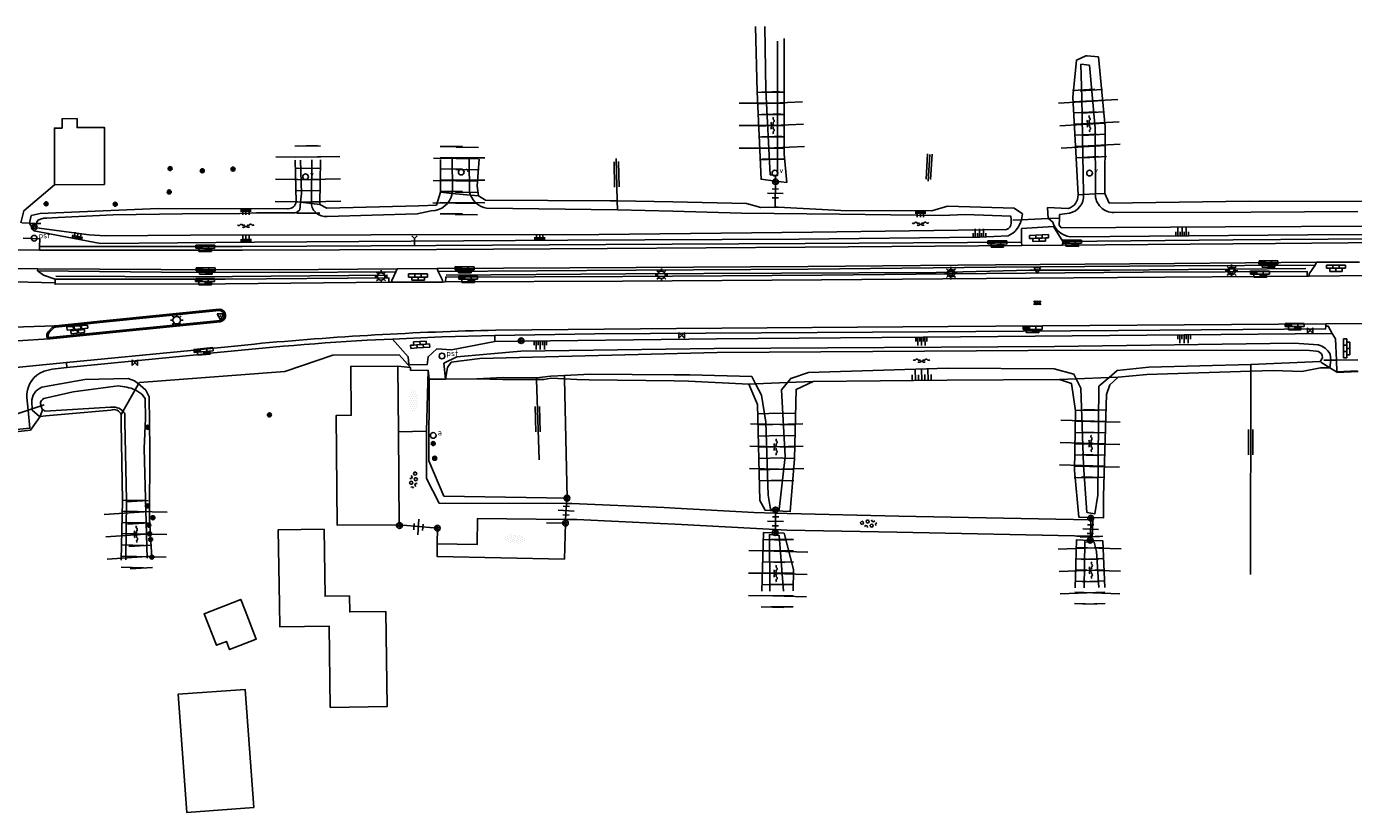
# Model space of a CAD drawing. Extents: x 121149 to 123702, y 457169 to 470031.
# Tile 82 of 87: x 122196 to 122406, y 469804 to 469929. Entities that reach past the tile are written whole.
import ezdxf

# ---------------------------------------------------------------- set-up
doc = ezdxf.new("R2010")
doc.units = 0
doc.header["$LTSCALE"] = 4
doc.layers.get('0').update_dxf_attribs({"color": 8, "linetype": 'CONTINUOUS'})
doc.layers.add('REFERENTIE', color=8, linetype='CONTINUOUS')
doc.styles.add('ISO', font='ISO')

# ---------------------------------------------------------------- blocks, each defined once
blk = doc.blocks.new('klinkers4')
at = {"color": 0, "linetype": 'ByBlock', "lineweight": -2}
for p, q in [((0, 1.5), (-0.5, 1.5)), ((-0.5, 1.5), (-0.5, 0.5)), ((-0.5, 0.5), (-0.5, -0.5)), ((0, 0.5), (-0.5, 0.5)), ((0, 1.5), (0, 1)), ((0.5, 1), (0, 1)), ((0, 1), (0, 0.5)), ((0, 0.5), (0, 0)), ((0.5, 0), (0, 0)), ((0, 0), (0, -0.5)), ((0.5, 0), (0.5, 1)), ((0.5, -1), (0.5, 0)), ((-0.5, -0.5), (-0.5, -1.5)), ((0, -0.5), (-0.5, -0.5)), ((-0.5, -1.5), (0, -1.5)), ((0, -0.5), (0, -1)), ((0, -1), (0.5, -1)), ((0, -1), (0, -1.5))]:
    blk.add_line(p, q, dxfattribs=at)
blk = doc.blocks.new('kilometerpaal')
at = {"color": 0}
for p, q in [((-0.44, 0.44), (0.44, -0.44)), ((-0.44, -0.44), (-0.44, 0.44)), ((0.44, 0.44), (-0.44, -0.44)), ((0.44, -0.44), (0.44, 0.44))]:
    blk.add_line(p, q, dxfattribs=at)
at = {"color": 0, "style": 'ISO'}
blk.add_attdef('KILOMETERPAAL', (0.59, 0.87), '', height=2.5, dxfattribs=at)
blk = doc.blocks.new('bermverhardingblok')
at = {"color": 0, "linetype": 'ByBlock', "lineweight": -2}
for p, q in [((-0.5, 1.5), (-0.5, -1.5)), ((-0.5, 1.5), (0, 1.5)), ((-0.5, 0.5), (0, 0.5)), ((0, 1.5), (0, -1.5)), ((0.5, 1), (0, 1)), ((0, 1), (0.5, 1)), ((0.5, 0), (0, 0)), ((0.4, 0.9), (0.1, 0.9)), ((0.1, 0.9), (0.1, 0.1)), ((0.4, 0.1), (0.1, 0.1)), ((0.3, 0.8), (0.2, 0.8)), ((0.2, 0.8), (0.2, 0.2)), ((0.3, 0.2), (0.2, 0.2)), ((0.3, 0.8), (0.3, 0.2)), ((0.4, 0.9), (0.4, 0.1)), ((0.5, -1), (0.5, 1)), ((-0.5, -0.5), (0, -0.5)), ((-0.5, -1.5), (0, -1.5)), ((-0.4, -1.4), (-0.4, -0.6)), ((-0.4, -0.6), (-0.1, -0.6)), ((-0.4, -1.4), (-0.1, -1.4)), ((-0.3, -1.3), (-0.3, -0.7)), ((-0.3, -0.7), (-0.2, -0.7)), ((-0.3, -1.3), (-0.2, -1.3)), ((-0.2, -1.3), (-0.2, -0.7)), ((-0.1, -1.4), (-0.1, -0.6)), ((0, -1), (0.5, -1))]:
    blk.add_line(p, q, dxfattribs=at)
blk = doc.blocks.new('talud')
at = {"color": 0}
for p, q in [((0, 0.75), (0.5, 0.75)), ((0, 0.5), (1, 0.5)), ((0, 0.25), (0.5, 0.25)), ((0, 0), (1, 0)), ((0, -0.25), (0.5, -0.25)), ((0, -0.5), (1, -0.5)), ((0, -0.75), (0.5, -0.75))]:
    blk.add_line(p, q, dxfattribs=at)
blk = doc.blocks.new('lichtmast')
at = {"color": 0}
for p, q in [((-0.6, 0), (-1, 0)), ((-0.71, 0.71), (-0.42, 0.42)), ((0, 0.6), (0, 1)), ((0.42, 0.42), (0.71, 0.71)), ((0.6, 0), (1, 0)), ((-0.42, -0.42), (-0.71, -0.71)), ((0, -0.6), (0, -1)), ((0.42, -0.42), (0.71, -0.71))]:
    blk.add_line(p, q, dxfattribs=at)
blk.add_circle((0, 0), 0.6, dxfattribs=at)
blk = doc.blocks.new('verkeersbord')
at = {"color": 0}
for p, q in [((0.5, 0.32), (-0.5, 0.32)), ((-0.5, 0.32), (0, -0.6)), ((0, -0.6), (0.5, 0.32))]:
    blk.add_line(p, q, dxfattribs=at)
blk = doc.blocks.new('GREP')
at = {"color": 0, "linetype": 'Continuous'}
for p, q in [((-0.35, 2), (-0.35, -2)), ((0.35, 2), (0.35, -2))]:
    blk.add_line(p, q, dxfattribs=at)
blk = doc.blocks.new('water')
at = {"color": 0, "linetype": 'ByBlock', "lineweight": -2}
for centre, start, end in [((-0.01, 0.75), 129.7446, 230.2554), ((-0.32, 1.12), 309.7446, 50.2554), ((-0.32, 0.37), 309.7446, 50.2554), ((0.32, 0.01), 129.7446, 230.2554), ((0, 0.38), 309.7446, 50.2554), ((-0.01, -0.74), 129.7446, 230.2554), ((-0.32, -0.37), 309.7446, 50.2554), ((-0.32, -1.12), 309.7446, 50.2554), ((0, -0.37), 309.7446, 50.2554)]:
    blk.add_arc(centre, 0.244, start, end, dxfattribs=at)
blk = doc.blocks.new('verklikker')
at = {"color": 0}
blk.add_circle((0, 0), 0.45, dxfattribs=at)
at = {"color": 0, "style": 'ISO'}
blk.add_attdef('VERKLIKKER', (0.7, 0), '', height=0.9, dxfattribs=at)
blk = doc.blocks.new('verkeersbord-pl')
at = {"linetype": 'Continuous'}
blk.add_circle((0, 0), 0.03, dxfattribs=at)
blk = doc.blocks.new('asfalt')
at = {"color": 0, "linetype": 'ByBlock', "lineweight": -2}
for p, q in [((-0.31, 0.18), (0.31, 0.54)), ((-0.31, 0.54), (0.31, 0.18)), ((-0.31, 0.18), (0.31, -0.18)), ((-0.31, -0.18), (0.31, 0.18)), ((-0.31, -0.54), (0.31, -0.18)), ((-0.31, -0.18), (0.31, -0.54))]:
    blk.add_line(p, q, dxfattribs=at)
blk = doc.blocks.new('beton4')
at = {"color": 0, "linetype": 'ByBlock', "lineweight": -2}
for p, q in [((-0.68, 0.66), (-0.45, 0.52)), ((-0.45, 0.26), (-0.68, 0.13)), ((-0.23, 1.44), (-0.45, 1.31)), ((-0.45, 1.31), (-0.45, 1.05)), ((-0.45, 1.05), (-0.23, 0.92)), ((-0.45, 0.52), (-0.45, 0.26)), ((0, 1.31), (-0.23, 1.44)), ((-0.23, 0.92), (0, 1.05)), ((0, 1.05), (0, 1.31)), ((0, 0.52), (0.23, 0.66)), ((0, 0.26), (0, 0.52)), ((0.23, 0.13), (0, 0.26)), ((0.23, 0.66), (0.45, 0.52)), ((0.45, 0.26), (0.23, 0.13)), ((0.45, 0.52), (0.45, 0.26)), ((-0.45, -0.26), (-0.23, -0.13)), ((-0.45, -0.52), (-0.45, -0.26)), ((-0.23, -0.66), (-0.45, -0.52)), ((-0.23, -0.13), (0, -0.26)), ((0, -0.52), (-0.23, -0.66)), ((0, -0.26), (0, -0.52)), ((0, -1.05), (0.23, -0.92)), ((0.23, -0.92), (0.45, -1.05)), ((0.45, -0.26), (0.68, -0.13)), ((0.45, -0.52), (0.45, -0.26)), ((0.68, -0.66), (0.45, -0.52))]:
    blk.add_line(p, q, dxfattribs=at)
blk = doc.blocks.new('paal')
at = {"color": 0}
for radius in [0.45, 0.2]:
    blk.add_circle((0, 0), radius, dxfattribs=at)
blk = doc.blocks.new('DRHEK')
at = {"color": 0, "linetype": 'Continuous'}
for p, q in [((1.25, 0), (-1.25, 0)), ((-0.5, 0.7), (0.5, 0.7)), ((-0.5, -0.7), (0.5, -0.7))]:
    blk.add_line(p, q, dxfattribs=at)
blk = doc.blocks.new('halfverhard4')
at = {"color": 0, "linetype": 'ByBlock', "lineweight": -2}
for p, q in [((-0.625, 0.625), (-0.625, 0.625)), ((-0.625, 0), (-0.625, 0)), ((-0.46875, 0.9375), (-0.46875, 0.9375)), ((-0.46875, 0.3125), (-0.46875, 0.3125)), ((-0.3125, 1.25), (-0.3125, 1.25)), ((-0.3125, 0.625), (-0.3125, 0.625)), ((-0.3125, 0), (-0.3125, 0)), ((-0.15625, 1.5625), (-0.15625, 1.5625)), ((-0.15625, 0.9375), (-0.15625, 0.9375)), ((-0.15625, 0.3125), (-0.15625, 0.3125)), ((0, 1.25), (0, 1.25)), ((0, 0.625), (0, 0.625)), ((0, 0), (0, 0)), ((0.15625, 1.5625), (0.15625, 1.5625)), ((0.15625, 0.9375), (0.15625, 0.9375)), ((0.15625, 0.3125), (0.15625, 0.3125)), ((0.3125, 1.25), (0.3125, 1.25)), ((0.3125, 0.625), (0.3125, 0.625)), ((0.3125, 0), (0.3125, 0)), ((0.46875, 0.9375), (0.46875, 0.9375)), ((0.46875, 0.3125), (0.46875, 0.3125)), ((0.625, 0.625), (0.625, 0.625)), ((0.625, 0), (0.625, 0)), ((-0.625, -0.625), (-0.625, -0.625)), ((-0.46875, -0.3125), (-0.46875, -0.3125)), ((-0.46875, -0.9375), (-0.46875, -0.9375)), ((-0.3125, -0.625), (-0.3125, -0.625)), ((-0.3125, -1.25), (-0.3125, -1.25)), ((-0.15625, -0.3125), (-0.15625, -0.3125)), ((-0.15625, -0.9375), (-0.15625, -0.9375)), ((-0.15625, -1.5625), (-0.15625, -1.5625)), ((0, -0.625), (0, -0.625)), ((0, -1.25), (0, -1.25)), ((0.15625, -0.3125), (0.15625, -0.3125)), ((0.15625, -0.9375), (0.15625, -0.9375)), ((0.15625, -1.5625), (0.15625, -1.5625)), ((0.3125, -0.625), (0.3125, -0.625)), ((0.3125, -1.25), (0.3125, -1.25)), ((0.46875, -0.3125), (0.46875, -0.3125)), ((0.46875, -0.9375), (0.46875, -0.9375)), ((0.625, -0.625), (0.625, -0.625))]:
    blk.add_line(p, q, dxfattribs=at)
blk = doc.blocks.new('boom')
at = {"color": 0}
for radius in [0.315, 0.225, 0.135]:
    blk.add_circle((0, 0), radius, dxfattribs=at)
blk = doc.blocks.new('afsluiter')
at = {"color": 0}
blk.add_circle((0, 0), 0.45, dxfattribs=at)
at = {"color": 0, "style": 'ISO'}
blk.add_attdef('AFSLUITER', (0.7, 0), '', height=0.9, dxfattribs=at)
blk = doc.blocks.new('postbus')
at = {"color": 0}
blk.add_circle((0, 0), 0.45, dxfattribs=at)
at = {"color": 0, "style": 'ISO'}
blk.add_attdef('POSTBUS', (0.7, 0), '', height=0.9, dxfattribs=at)
blk = doc.blocks.new('voegsteen')
at = {"color": 0, "linetype": 'ByBlock', "lineweight": -2}
for p, q in [((-0.08, 1.65), (-0.58, 1.65)), ((-0.58, 1.65), (-0.58, 0.65)), ((-0.08, 0.65), (-0.58, 0.65)), ((-0.58, 0.5), (-0.58, -0.5)), ((-0.58, 0.5), (-0.08, 0.5)), ((-0.08, 0.5), (-0.58, 0.5)), ((-0.08, 1.65), (-0.08, 0.65)), ((-0.08, -0.5), (-0.08, 0.5)), ((0.57, 1.07), (0.08, 1.07)), ((0.08, 1.07), (0.08, 0.08)), ((0.08, 0.08), (0.57, 0.08)), ((0.57, 0.08), (0.57, 1.07)), ((-0.58, -0.65), (-0.58, -1.65)), ((-0.58, -1.65), (-0.08, -1.65)), ((-0.58, -0.5), (-0.08, -0.5)), ((-0.08, -0.5), (-0.58, -0.5)), ((-0.08, -0.65), (-0.58, -0.65)), ((-0.08, -1.65), (-0.08, -0.65)), ((0.57, -0.08), (0.08, -0.08)), ((0.08, -0.08), (0.08, -1.07)), ((0.08, -1.07), (0.57, -1.07)), ((0.57, -1.07), (0.57, -0.08))]:
    blk.add_line(p, q, dxfattribs=at)
blk = doc.blocks.new('wegwijzer')
at = {"color": 0}
for q in [(-0.42, 1.42), (0.42, 1.42), (0, 0)]:
    blk.add_line((0, 1), q, dxfattribs=at)

msp = doc.modelspace()

# ---------------------------------------------------------------- linework, layer by layer
at = {"layer": 'REFERENTIE'}
for points in [[(122314.844, 469904.134), (122312.547, 469904.417), (122311.91, 469918.255), (122311.644, 469928.609)], [(122313.151, 469928.614), (122313.313, 469918.53), (122313.998, 469905.109), (122314.838, 469905.039)], [(122314.838, 469905.039), (122315.131, 469905.015), (122315.167, 469926.323)], [(122316.2, 469926.722), (122316.201, 469908.384), (122316.612, 469903.916), (122314.844, 469904.134)], [(122366.977, 469902.182), (122367.038, 469912.726), (122365.987, 469923.801), (122364.202, 469923.974), (122363.956, 469923.997), (122362.498, 469923.29), (122361.936, 469917.433), (122362.757, 469901.953)], [(122363.338, 469917.331), (122363.214, 469922.676)], [(122363.214, 469922.676), (122364.587, 469922.485)], [(122364.587, 469922.485), (122365.485, 469912.521)], [(122363.613, 469902.163), (122363.338, 469917.331)], [(122208.588, 469903.585), (122208.542, 469912.643), (122204.229, 469912.621), (122204.222, 469914.026), (122201.848, 469914.014), (122201.856, 469912.528), (122200.617, 469912.522), (122200.663, 469903.545)], [(122365.485, 469912.521), (122365.49, 469902.238)], [(122339.269, 469908.361), (122339.016, 469904.129)], [(122238.907, 469900.862), (122238.765, 469907.47)], [(122239.609, 469907.474), (122239.75, 469902.19), (122239.604, 469900.786)], [(122241.376, 469907.482), (122241.333, 469900.981)], [(122242.767, 469907.489), (122242.678, 469900.453)], [(122261.762, 469902.362), (122261.774, 469907.579)], [(122263.667, 469902.821), (122263.62, 469907.588)], [(122266.388, 469902.304), (122266.326, 469907.6)], [(122267.914, 469907.608), (122267.577, 469903.364), (122267.789, 469901.789)], [(122289.597, 469907.711), (122289.757, 469901.012)], [(122314.844, 469904.043), (122314.761, 469900.348)], [(122314.838, 469905.039), (122314.838, 469905.103)], [(122314.844, 469904.134), (122314.838, 469905.039)], [(122314.844, 469904.043), (122314.844, 469904.134)], [(122200.663, 469903.545), (122195.81, 469899.442), (122195.322, 469897.506)], [(122200.663, 469903.545), (122208.588, 469903.585)], [(122261.133, 469900.336), (122261.762, 469902.362)], [(122263.618, 469902.185), (122261.762, 469902.362)], [(122266.525, 469901.909), (122263.618, 469902.185)], [(122267.789, 469901.789), (122266.525, 469901.909)], [(122267.789, 469901.789), (122268.902, 469901.13)], [(122362.757, 469901.953), (122363.629, 469902)], [(122363.629, 469902), (122363.613, 469902.163)], [(122363.629, 469902), (122365.484, 469902.101)], [(122365.49, 469902.238), (122365.484, 469902.101)], [(122365.484, 469902.101), (122366.977, 469902.182)], [(122367.701, 469900.634), (122366.977, 469902.182)], [(122239.604, 469900.786), (122239.48, 469899.6), (122239.13, 469899.27), (122238.94, 469899.16), (122238.72, 469899.11), (122238.45, 469899.1), (122238.22, 469899.1), (122237.69, 469899.1), (122235.68, 469899.13), (122232.64, 469899.13), (122229.99, 469899.03), (122220.91, 469898.96), (122209.93, 469898.77), (122204.49, 469898.53), (122201.22, 469898.36), (122199.45, 469898.25), (122198.96, 469898.24), (122198.4, 469898.13), (122198.04, 469897.97), (122197.83, 469897.69), (122197.809, 469897.432)], [(122198.392, 469898.986), (122217.052, 469899.809)], [(122217.052, 469899.809), (122237.561, 469899.765)], [(122237.561, 469899.765), (122237.659, 469899.761)], [(122238.907, 469900.862), (122239.604, 469900.786)], [(122239.604, 469900.786), (122241.325, 469900.599)], [(122241.325, 469900.599), (122242.678, 469900.453)], [(122242.678, 469900.453), (122243.758, 469899.853)], [(122243.758, 469899.853), (122258.35, 469900.203)], [(122258.35, 469900.203), (122261.133, 469900.336)], [(122268.902, 469901.13), (122288.638, 469901.035)], [(122289.791, 469899.603), (122269.045, 469899.825)], [(122288.638, 469901.035), (122289.757, 469901.012)], [(122289.757, 469901.012), (122298.57, 469900.827), (122310.215, 469900.583)], [(122289.757, 469901.012), (122289.791, 469899.603)], [(122310.215, 469900.583), (122312.531, 469899.967)], [(122312.531, 469899.967), (122314.799, 469899.996)], [(122314.761, 469900.348), (122314.799, 469899.996)], [(122314.799, 469899.996), (122315.263, 469900.001)], [(122314.799, 469899.996), (122314.807, 469899.922)], [(122315.263, 469900.001), (122325.163, 469899.483)], [(122339.605, 469899.422), (122342.07, 469900.151)], [(122342.07, 469900.151), (122352.654, 469899.856)], [(122352.654, 469899.856), (122353.946, 469898.931)], [(122361.18, 469899.777), (122357.908, 469899.97)], [(122357.908, 469899.97), (122358.025, 469898.211)], [(122389.861, 469900.977), (122367.701, 469900.634)], [(122408.513, 469900.918), (122389.861, 469900.977)], [(122196.674, 469897.467), (122196.94, 469898.691)], [(122196.94, 469898.691), (122198.392, 469898.986)], [(122243.809, 469898.545), (122258.075, 469898.954)], [(122258.075, 469898.954), (122260.317, 469899.418)], [(122352.159, 469898.008), (122352.117, 469898.575), (122344.894, 469898.837), (122341.24, 469898.676), (122324.966, 469898.899), (122309.45, 469899.045), (122298.582, 469899.353), (122289.791, 469899.603)], [(122325.163, 469899.483), (122339.605, 469899.422)], [(122352.159, 469898.008), (122352.163, 469897.882), (122352.177, 469897.489)], [(122352.423, 469897.939), (122353.772, 469898)], [(122353.946, 469898.931), (122353.772, 469898)], [(122353.772, 469898), (122358.025, 469898.211)], [(122359.804, 469898.251), (122358.025, 469898.211)], [(122358.025, 469898.211), (122358.118, 469898.134)], [(122358.118, 469898.134), (122358.75, 469897.607)], [(122359.779, 469897.134), (122359.804, 469898.251)], [(122359.804, 469898.251), (122359.817, 469898.846)], [(122359.9, 469898.253), (122359.804, 469898.251)], [(122359.817, 469898.846), (122361.369, 469899.057)], [(122368.438, 469899.182), (122390.165, 469899.219)], [(122390.165, 469899.219), (122407.069, 469899.297)], [(122196.674, 469897.467), (122195.453, 469897.503)], [(122196.674, 469897.467), (122197.353, 469896.247)], [(122197.809, 469897.432), (122196.674, 469897.467)], [(122197.353, 469896.247), (122207.934, 469894.261)], [(122351.411, 469896.469), (122320.705, 469896.04), (122286.855, 469895.7), (122250.783, 469895.651), (122222.161, 469895.564), (122208.652, 469895.449), (122206.122, 469895.629), (122197.784, 469896.74), (122197.809, 469897.432)], [(122198.48, 469897.412), (122197.809, 469897.432)], [(122347.135, 469895.245), (122351.657, 469895.478)], [(122353.805, 469894.476), (122353.802, 469896.614), (122358.856, 469896.949), (122360.363, 469894.555)], [(122359.779, 469897.134), (122360.059, 469896.732)], [(122360.059, 469896.732), (122386.04, 469896.882), (122410.149, 469896.987)], [(122361.513, 469895.328), (122399.126, 469895.61)], [(122399.126, 469895.61), (122433.25, 469895.762)], [(122198.284, 469893.773), (122198.298, 469894.979), (122195.66, 469895.12)], [(122198.257, 469893.197), (122230.435, 469893.172), (122261.133, 469893.28), (122288.193, 469893.459), (122319.508, 469893.685), (122353.823, 469893.924)], [(122198.284, 469893.773), (122198.257, 469893.197)], [(122353.805, 469894.476), (122319.526, 469894.275), (122287.951, 469894.091), (122261.048, 469893.916), (122230.37, 469893.765), (122198.284, 469893.773)], [(122207.934, 469894.261), (122232.334, 469894.481)], [(122232.334, 469894.481), (122281.938, 469894.773)], [(122281.938, 469894.773), (122318.601, 469894.937)], [(122318.601, 469894.937), (122347.135, 469895.245)], [(122353.823, 469893.924), (122353.805, 469894.476)], [(122360.293, 469893.966), (122353.823, 469893.924)], [(122450.84, 469894.689), (122422.73, 469894.5), (122394.021, 469894.277), (122360.293, 469893.966)], [(122360.363, 469894.555), (122360.293, 469893.966)], [(122360.363, 469894.555), (122387.324, 469894.809), (122417.405, 469895.053), (122451.588, 469895.304)], [(122188.509, 469893.239), (122198.257, 469893.197)], [(122261.24, 469890.288), (122292.78, 469890.458), (122319.971, 469890.608), (122349.668, 469890.867), (122378.006, 469891.099), (122400.534, 469891.284)], [(122400.284, 469890.82), (122400.534, 469891.284)], [(122400.534, 469891.284), (122407.323, 469891.312)], [(122186.44, 469890.331), (122197.979, 469890.23)], [(122197.979, 469890.23), (122197.964, 469889.91)], [(122254.713, 469889.766), (122236.257, 469889.667), (122217.576, 469889.724), (122197.964, 469889.91)], [(122197.964, 469889.91), (122198.115, 469889.81)], [(122197.979, 469890.23), (122217.554, 469890.114), (122236.23, 469890.097), (122254.931, 469890.235)], [(122198.115, 469889.81), (122198.914, 469889.216), (122200.735, 469888.586)], [(122253.389, 469889.227), (122222.705, 469888.993), (122200.856, 469889.082)], [(122254.087, 469888.104), (122254.081, 469888.402), (122254.713, 469889.766)], [(122254.713, 469889.766), (122254.931, 469890.235)], [(122254.931, 469890.235), (122261.24, 469890.288)], [(122261.417, 469889.839), (122261.24, 469890.288)], [(122400.284, 469890.82), (122377.969, 469890.696), (122349.649, 469890.487), (122320.009, 469890.196), (122292.766, 469890.024), (122261.417, 469889.839)], [(122261.417, 469889.839), (122262.076, 469888.451), (122262.089, 469888.145)], [(122262.59, 469888.16), (122262.606, 469888.934), (122290.664, 469889.047), (122322.151, 469889.249), (122342.036, 469889.424), (122373.042, 469889.691), (122399.017, 469889.828), (122399.019, 469889.057)], [(122398.8, 469890.271), (122367.828, 469890.031), (122355.095, 469890.007), (122340.275, 469889.68), (122315.77, 469889.571), (122291.104, 469889.44), (122262.665, 469889.215)], [(122399.338, 469889.085), (122399.344, 469889.438), (122400.284, 469890.82)], [(122409.038, 469889.19), (122399.338, 469889.085)], [(122200.748, 469888.036), (122183.487, 469888.421)], [(122200.748, 469888.036), (122200.73, 469887.809), (122227.749, 469887.869), (122253.608, 469888.109)], [(122253.608, 469888.109), (122253.611, 469888.801), (122227.697, 469888.619), (122200.735, 469888.586)], [(122200.735, 469888.586), (122200.748, 469888.036)], [(122253.608, 469888.109), (122254.087, 469888.104)], [(122262.089, 469888.145), (122254.087, 469888.104)], [(122262.089, 469888.145), (122262.59, 469888.16)], [(122399.019, 469889.057), (122368.987, 469888.879), (122341.316, 469888.64), (122322.142, 469888.51), (122290.616, 469888.285), (122262.59, 469888.16)], [(122399.019, 469889.057), (122399.338, 469889.085)], [(122226.698, 469883.86), (122207.804, 469881.937)], [(122226.713, 469883.64), (122207.826, 469881.718)], [(122185.59, 469880.718), (122200.826, 469881.234)], [(122200.196, 469880.903), (122199.669, 469880.331)], [(122200.358, 469880.754), (122199.837, 469880.189)], [(122207.804, 469881.937), (122200.826, 469881.234)], [(122207.826, 469881.718), (122200.856, 469881.016)], [(122210.927, 469880.47), (122226.857, 469882.072)], [(122210.949, 469880.251), (122226.884, 469881.854)], [(122401.998, 469881.179), (122401.963, 469880.718), (122369.165, 469880.462), (122338.985, 469880.265), (122286.236, 469879.926), (122270.389, 469879.683)], [(122270.548, 469880.523), (122299.152, 469880.767)], [(122299.152, 469880.767), (122342.161, 469881.09)], [(122342.161, 469881.09), (122401.976, 469881.544)], [(122401.976, 469881.544), (122407.985, 469881.593)], [(122401.976, 469881.544), (122401.998, 469881.179)], [(122402.986, 469880.017), (122402.369, 469881.156), (122401.998, 469881.179)], [(122199.823, 469879.153), (122189.715, 469878.517)], [(122199.823, 469879.153), (122199.962, 469879.162)], [(122199.914, 469879.377), (122210.927, 469880.47)], [(122199.962, 469879.162), (122210.949, 469880.251)], [(122254.195, 469879.085), (122250.156, 469878.961)], [(122270.389, 469879.683), (122261.98, 469879.453), (122254.195, 469879.085)], [(122254.195, 469879.085), (122256.665, 469876.326), (122256.738, 469875.103)], [(122259.646, 469875.041), (122259.799, 469876.312), (122261.221, 469877.597), (122263.506, 469877.417), (122270.364, 469878.735)], [(122270.364, 469878.735), (122305.487, 469879.139), (122338.194, 469879.395), (122379.542, 469879.786), (122402.986, 469880.017)], [(122270.364, 469878.735), (122270.389, 469879.683)], [(122402.986, 469880.017), (122403.504, 469879.133), (122403.664, 469875.788)], [(122202.53, 469875.398), (122222.225, 469877.285)], [(122223.637, 469876.69), (122202.606, 469874.627)], [(122222.225, 469877.285), (122232.293, 469878.334)], [(122237.144, 469874.003), (122244.748, 469876.578)], [(122244.748, 469876.578), (122255.255, 469876.603)], [(122255.255, 469876.603), (122257.037, 469874.636)], [(122274.489, 469877.194), (122264.382, 469876.304)], [(122267.994, 469876.019), (122305.615, 469876.993)], [(122305.122, 469877.647), (122274.489, 469877.194)], [(122358.993, 469877.915), (122305.122, 469877.647)], [(122305.615, 469876.993), (122363.078, 469877.374)], [(122396.96, 469878.476), (122358.993, 469877.915)], [(122363.078, 469877.374), (122399.424, 469877.327)], [(122400.769, 469878.206), (122396.96, 469878.476)], [(122399.424, 469877.327), (122400.534, 469877.204)], [(122401.421, 469876.564), (122401.464, 469876.132)], [(122402.765, 469875.777), (122402.654, 469876.724)], [(122183.897, 469873.314), (122183.864, 469873.556), (122202.53, 469875.398)], [(122200.254, 469874.351), (122202.606, 469874.627)], [(122202.606, 469874.627), (122202.53, 469875.398)], [(122255.018, 469874.849), (122247.565, 469874.781), (122247.636, 469867.054), (122245.274, 469867.032), (122245.434, 469849.628), (122255.249, 469849.718)], [(122257.037, 469874.636), (122255.018, 469874.849)], [(122255.114, 469864.446), (122255.018, 469874.849)], [(122256.738, 469875.103), (122259.646, 469875.041)], [(122257.021, 469874.128), (122257.037, 469874.636)], [(122264.382, 469876.304), (122262.325, 469875.317)], [(122262.325, 469875.317), (122262.562, 469872.787)], [(122263.479, 469875.447), (122262.866, 469874.616), (122262.562, 469872.787)], [(122263.479, 469875.447), (122267.994, 469876.019)], [(122316.735, 469872.227), (122317.246, 469872.857), (122320.072, 469873.815), (122342.102, 469874.506), (122358.977, 469874.421), (122362.091, 469873.56), (122362.468, 469872.823)], [(122367.668, 469873.041), (122368.953, 469874.144), (122373.951, 469874.654), (122390.117, 469875.081)], [(122390.117, 469875.081), (122390.114, 469874.025)], [(122390.117, 469875.081), (122401.077, 469875.566), (122401.464, 469876.132)], [(122398.184, 469873.998), (122401.168, 469874.548)], [(122401.168, 469874.548), (122402.615, 469874.587)], [(122401.186, 469875.482), (122402.615, 469874.587)], [(122401.685, 469875.768), (122402.765, 469875.777)], [(122402.765, 469875.777), (122402.615, 469874.587)], [(122402.615, 469874.587), (122403.687, 469873.915)], [(122402.765, 469875.777), (122403.664, 469875.788)], [(122403.664, 469875.788), (122407.048, 469875.833)], [(122403.664, 469875.788), (122403.753, 469873.919)], [(122198.323, 469873.741), (122199.013, 469874.058)], [(122198.623, 469871.478), (122205.436, 469872.727)], [(122199.013, 469874.058), (122200.254, 469874.351)], [(122205.436, 469872.727), (122212.295, 469872.885)], [(122212.295, 469872.885), (122213.316, 469872.487)], [(122213.316, 469872.487), (122213.949, 469872.021)], [(122214.081, 469872.255), (122237.144, 469874.003)], [(122259.812, 469874.192), (122257.021, 469874.128)], [(122259.812, 469874.192), (122259.569, 469864.534)], [(122259.812, 469874.192), (122259.965, 469872.788)], [(122262.279, 469854.218), (122259.938, 469859.815), (122259.965, 469872.788)], [(122259.965, 469872.788), (122262.562, 469872.787)], [(122262.562, 469872.787), (122267.51, 469872.827)], [(122267.51, 469872.827), (122271.681, 469873.057), (122276.96, 469872.987)], [(122267.51, 469872.827), (122271.639, 469872.731)], [(122271.639, 469872.731), (122276.969, 469872.708)], [(122276.96, 469872.987), (122279.271, 469873.234), (122281.415, 469873.34)], [(122276.96, 469872.987), (122276.969, 469872.708)], [(122276.969, 469872.708), (122277.377, 469859.995)], [(122276.969, 469872.708), (122278.159, 469872.703)], [(122278.159, 469872.703), (122278.724, 469872.804)], [(122278.724, 469872.804), (122279.288, 469872.904)], [(122279.288, 469872.904), (122280.357, 469872.859)], [(122280.357, 469872.859), (122281.426, 469872.814)], [(122281.415, 469873.34), (122285.465, 469873.54), (122298.784, 469873.466), (122301.285, 469873.452), (122311.066, 469873.191), (122311.672, 469872.025)], [(122281.415, 469873.34), (122281.426, 469872.814)], [(122281.426, 469872.814), (122281.811, 469853.93)], [(122281.426, 469872.814), (122283.368, 469872.731)], [(122283.368, 469872.731), (122285.311, 469872.649)], [(122285.311, 469872.649), (122298.791, 469872.496)], [(122298.791, 469872.496), (122301.079, 469872.471)], [(122301.079, 469872.471), (122310.596, 469871.982)], [(122314.854, 469851.926), (122317.177, 469851.802), (122317.828, 469860.147), (122318.086, 469871.138), (122320.804, 469872.389)], [(122316.735, 469872.227), (122320.804, 469872.389)], [(122320.804, 469872.389), (122342.035, 469872.626)], [(122342.035, 469872.626), (122359.808, 469872.712)], [(122359.808, 469872.712), (122361.721, 469872.056), (122362.367, 469867.757), (122362.177, 469858.294), (122362.87, 469850.929), (122366.798, 469850.809), (122366.754, 469854.223), (122367.265, 469870.34), (122367.769, 469871.866), (122369.123, 469873.102)], [(122359.808, 469872.712), (122362.468, 469872.823)], [(122362.468, 469872.823), (122367.668, 469873.041)], [(122362.468, 469872.823), (122363.216, 469871.363), (122363.593, 469859.124), (122364.16, 469851.652), (122365.394, 469851.438), (122365.907, 469854.416), (122366.049, 469871.65), (122367.668, 469873.041)], [(122367.668, 469873.041), (122369.124, 469873.102)], [(122369.124, 469873.102), (122373.631, 469873.519)], [(122373.631, 469873.519), (122390.114, 469874.025)], [(122390.114, 469874.025), (122390.035, 469841.815)], [(122390.114, 469874.025), (122393.698, 469874.135)], [(122393.698, 469874.135), (122398.184, 469873.998)], [(122403.687, 469873.915), (122403.753, 469873.919)], [(122403.753, 469873.919), (122406.998, 469874.069)], [(122403.754, 469873.819), (122403.753, 469873.919)], [(122407.112, 469873.971), (122403.754, 469873.819)], [(122203.612, 469870.756), (122198.968, 469869.695)], [(122210.711, 469871.694), (122203.612, 469870.756)], [(122211.488, 469867.665), (122213.42, 469871.084)], [(122213.42, 469871.084), (122213.949, 469872.021)], [(122213.525, 469871.04), (122213.42, 469871.084)], [(122214.468, 469870.374), (122213.525, 469871.04)], [(122213.949, 469872.021), (122214.081, 469872.255)], [(122213.949, 469872.021), (122214.271, 469871.783), (122215.112, 469871.005), (122215.64, 469869.973)], [(122215.018, 469869.694), (122214.468, 469870.374)], [(122310.596, 469871.982), (122311.672, 469872.025)], [(122310.596, 469871.982), (122311.96, 469868.78), (122312.332, 469853.537), (122313.185, 469852.016), (122314.854, 469851.926)], [(122311.672, 469872.025), (122316.735, 469872.227)], [(122311.672, 469872.025), (122312.593, 469870.255), (122313.288, 469865.974), (122313.654, 469854.405), (122314.054, 469852.182), (122315.432, 469852.122), (122316.381, 469860.514), (122315.788, 469871.059), (122316.735, 469872.227)], [(122196.452, 469867.864), (122196.243, 469869.876)], [(122197.108, 469868.08), (122197.039, 469869.127)], [(122197.108, 469868.08), (122198.515, 469868.545)], [(122198.423, 469868.888), (122198.515, 469868.545)], [(122198.515, 469868.545), (122198.988, 469868.701)], [(122198.515, 469868.545), (122198.55, 469868.416), (122198.674, 469868.002), (122199.151, 469867.713)], [(122199.151, 469867.713), (122209.509, 469868.313)], [(122215.338, 469844.408), (122215.077, 469853.886), (122214.868, 469861.774), (122215.042, 469866.534), (122215.018, 469869.694)], [(122215.64, 469869.973), (122215.756, 469861.718), (122215.683, 469850.671), (122216.073, 469844.466)], [(122192.29, 469866.489), (122192.495, 469864.6), (122196.748, 469865.023), (122196.452, 469867.864)], [(122192.29, 469866.489), (122196.452, 469867.864)], [(122196.452, 469867.864), (122197.108, 469868.08)], [(122196.825, 469864.668), (122198.366, 469866.845)], [(122197.108, 469868.08), (122197.123, 469867.861), (122198.262, 469866.833)], [(122198.366, 469866.845), (122198.262, 469866.833)], [(122198.366, 469866.845), (122198.719, 469867.936)], [(122199.256, 469866.945), (122198.366, 469866.845)], [(122209.59, 469867.871), (122199.256, 469866.945)], [(122211.196, 469867.148), (122211.488, 469867.665)], [(122211.22, 469865.793), (122211.196, 469867.148)], [(122211.774, 469867.255), (122211.8, 469866.034)], [(122211.8, 469866.034), (122212.069, 469853.599), (122211.943, 469844.14)], [(122190.144, 469863.936), (122196.825, 469864.668)], [(122211.226, 469844.084), (122211.438, 469853.49), (122211.22, 469865.793)], [(122259.569, 469864.534), (122255.114, 469864.446)], [(122255.249, 469849.718), (122255.114, 469864.446)], [(122281.755, 469853.059), (122261.564, 469853.148), (122259.576, 469857.061), (122259.569, 469864.534)], [(122281.811, 469853.93), (122262.279, 469854.218)], [(122281.755, 469853.059), (122281.811, 469853.93)], [(122281.596, 469850.563), (122281.755, 469853.059)], [(122314.848, 469851.559), (122311.387, 469851.663), (122298.948, 469852.353), (122297.181, 469852.451), (122282.597, 469853.055), (122281.755, 469853.059)], [(122314.848, 469851.559), (122314.806, 469848.96)], [(122314.854, 469851.926), (122314.848, 469851.559)], [(122364.765, 469850.468), (122334.375, 469851.076), (122316.676, 469851.504), (122314.848, 469851.559)], [(122314.856, 469852.05), (122314.854, 469851.926)], [(122255.249, 469849.718), (122261.28, 469849.158)], [(122261.264, 469846.67), (122261.251, 469844.67), (122281.391, 469844.287), (122281.557, 469849.952)], [(122261.264, 469846.67), (122267.564, 469846.581), (122267.621, 469850.691), (122281.596, 469850.563)], [(122281.557, 469849.952), (122278.559, 469850.04)], [(122281.557, 469849.952), (122281.596, 469850.563)], [(122281.596, 469850.563), (122283.374, 469850.547), (122296.58, 469849.928), (122298.968, 469849.799), (122311.816, 469849.103), (122314.806, 469848.96)], [(122364.705, 469847.921), (122364.969, 469847.916), (122365.108, 469850.461), (122364.765, 469850.468)], [(122364.765, 469850.468), (122364.705, 469847.921)], [(122364.772, 469850.771), (122364.765, 469850.468)], [(122236.254, 469837.134), (122236.307, 469833.557), (122244.129, 469833.672), (122244.318, 469820.79), (122253.326, 469820.922), (122253.105, 469835.981), (122247.393, 469835.897), (122247.356, 469838.438), (122243.486, 469838.382), (122243.33, 469848.988), (122236.082, 469848.882), (122236.254, 469837.134)], [(122261.28, 469849.158), (122261.264, 469846.67)], [(122317.656, 469839.227), (122317.676, 469842.623), (122316.197, 469848.37), (122312.912, 469848.458), (122312.648, 469839.173)], [(122316.105, 469839.21), (122315.393, 469848.009), (122313.876, 469848.157), (122313.956, 469839.187)], [(122314.806, 469848.96), (122314.798, 469848.457)], [(122314.806, 469848.96), (122316.636, 469848.872), (122334.072, 469848.525), (122364.705, 469847.921)], [(122362.278, 469839.709), (122362.516, 469847.323), (122364.689, 469847.234)], [(122364.705, 469847.921), (122364.689, 469847.234)], [(122364.689, 469847.234), (122366.678, 469847.153), (122366.967, 469839.759)], [(122366.03, 469839.749), (122365.675, 469845.499), (122365.288, 469846.932), (122363.814, 469847.011), (122363.709, 469839.724)], [(122230.826, 469836.114), (122230.134, 469837.88), (122224.324, 469835.602), (122226.278, 469830.616), (122227.872, 469831.24), (122228.384, 469829.935), (122232.6, 469831.588), (122230.826, 469836.114)], [(122232.21, 469804.923), (122230.84, 469823.639), (122220.215, 469822.861), (122221.585, 469804.146), (122232.21, 469804.923)]]:
    msp.add_lwpolyline(points, dxfattribs=at)
for points in [[(122260.317, 469899.418, 0.365834), (122263.618, 469902.185)], [(122263.618, 469902.185, 0.0486954), (122263.667, 469902.821)], [(122266.525, 469901.909, -0.0332964), (122266.388, 469902.304)], [(122269.045, 469899.825, -0.2476116), (122266.525, 469901.909)], [(122362.757, 469901.953, -0.3413496), (122361.18, 469899.777)], [(122361.369, 469899.057, 0.3780212), (122363.629, 469902)], [(122365.484, 469902.101, 0.429593), (122368.438, 469899.182)], [(122237.659, 469899.761, 0.377594), (122238.907, 469900.862)], [(122241.333, 469900.981, 0.0470998), (122241.325, 469900.599)], [(122241.325, 469900.599, 0.4309992), (122243.809, 469898.545)], [(122351.657, 469895.478, 0.2400129), (122353.772, 469898)], [(122358.75, 469897.607, 0.2899578), (122361.513, 469895.328)], [(122351.411, 469896.469, 0.3314519), (122352.177, 469897.489)], [(122226.884, 469881.854, 0.9471507), (122226.698, 469883.86)], [(122226.857, 469882.072, 0.9400878), (122226.713, 469883.64)], [(122200.826, 469881.234, 0.175982), (122200.196, 469880.903)], [(122200.856, 469881.016, 0.176461), (122200.358, 469880.754)], [(122199.428, 469879.673, 0.4379916), (122199.823, 469879.153)], [(122199.669, 469880.331, 0.15935), (122199.428, 469879.673)], [(122199.647, 469879.648, 0.5576177), (122199.914, 469879.377)], [(122199.837, 469880.189, 0.1594255), (122199.647, 469879.648)], [(122250.156, 469878.961, 0.0120281), (122223.637, 469876.69)], [(122232.293, 469878.334, -0.0180622), (122270.548, 469880.523)], [(122400.534, 469877.204, -0.2690025), (122401.421, 469876.564)], [(122402.654, 469876.724, 0.2313548), (122400.769, 469878.206)], [(122196.243, 469869.876, -0.278389), (122198.323, 469873.741)], [(122197.039, 469869.127, -0.316407), (122198.623, 469871.478)], [(122213.42, 469871.084, 0.084137), (122210.711, 469871.694)], [(122198.968, 469869.695, 0.3358017), (122198.423, 469868.888)], [(122209.509, 469868.313, -0.267731), (122211.488, 469867.665)], [(122211.196, 469867.148, 0.4142181), (122209.59, 469867.871)], [(122211.488, 469867.665, -0.0599772), (122211.774, 469867.255)]]:
    msp.add_lwpolyline(points, format="xyb", dxfattribs=at)

# ---------------------------------------------------------------- block references
at = {"layer": 'REFERENTIE', "linetype": 'Continuous'}
for p, xscale, yscale, rotation in [((122366.946, 469913.334), 7.099613, 7.099613, 183.4157465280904), ((122362.163, 469913.164), 7.099963, 7.099963, 3.035691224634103), ((122316.201, 469912.918), 7.1, 7.1, 180.0080698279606), ((122312.159, 469912.842), 7.099535, 7.099535, 2.639940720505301), ((122242.727, 469904.357), 7.09957, 7.09957, 179.2736520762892), ((122238.832, 469904.355), 7.099627, 7.099627, 1.226771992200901), ((122267.727, 469904.124), 7.099852, 7.099852, 179.1122649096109), ((122261.713, 469904.282), 7.100018, 7.100018, 359.870882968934), ((122347.135, 469895.245), 1.326601, 1.326601, 90), ((122379.228, 469895.461), 1.326601, 1.326601, 90), ((122277.58, 469878.808), 1.326601, 1.326601, 270), ((122337.923, 469879.393), 1.298203, 1.159687, 270.5738214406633), ((122379.542, 469879.786), 1.326601, 1.326601, 270), ((122337.985, 469872.581), 1.796087, 2, 90.6380112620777), ((122317.872, 469862.002), 7.099941, 7.099941, 178.6602752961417), ((122312.126, 469861.978), 7.100108, 7.100108, 1.396197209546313), ((122367.017, 469862.512), 7.099566, 7.099566, 178.1838736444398), ((122362.263, 469862.544), 7.10044, 7.10044, 358.8460080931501), ((122215.835, 469848.255), 7.099959, 7.099959, 183.5934494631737), ((122211.321, 469848.306), 7.099803, 7.099803, 358.708682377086), ((122317.673, 469842.024), 7.100118, 7.100118, 179.669140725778), ((122312.73, 469842.048), 7.099874, 7.099874, 358.3696458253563), ((122366.857, 469842.582), 7.100405, 7.100405, 182.2357821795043), ((122362.367, 469842.565), 7.10044, 7.10044, 358.2163904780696)]:
    msp.add_blockref('talud', p, dxfattribs=dict(at, xscale=xscale, yscale=yscale, rotation=rotation))
for name, p, rotation in [('water', (122364.444, 469913.228), 182.2929004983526), ('water', (122314.37, 469912.933), 180), ('GREP', (122339.154, 469906.431), 356.559505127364), ('GREP', (122289.657, 469905.208), 1.374834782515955), ('DRHEK', (122314.803, 469902.195), 358.6824293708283), ('talud', (122230.951, 469899.779), 269.8854085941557), ('water', (122337.801, 469897.368), 271.145762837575), ('talud', (122337.794, 469899.429), 269.7708181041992), ('talud', (122204.196, 469894.961), 78.52151796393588), ('water', (122230.957, 469897.046), 270.8593722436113), ('talud', (122230.966, 469894.469), 90.22918189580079), ('talud', (122277.486, 469894.747), 90), ('klinkers4', (122356.572, 469895.104), 272.3501595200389), ('bermverhardingblok', (122224.509, 469893.484), 269.6562294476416), ('bermverhardingblok', (122349.968, 469894.171), 269.6562294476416), ('bermverhardingblok', (122361.818, 469894.303), 269.6562294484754), ('bermverhardingblok', (122392.906, 469890.994), 269.6562294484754), ('bermverhardingblok', (122224.596, 469889.904), 269.6562294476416), ('klinkers4', (122258.234, 469888.941), 270), ('bermverhardingblok', (122265.616, 469890.093), 269.6562294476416), ('bermverhardingblok', (122391.574, 469889.396), 269.6562294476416), ('klinkers4', (122403.6, 469890.339), 270), ('bermverhardingblok', (122224.498, 469888.227), 269.6562294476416), ('bermverhardingblok', (122266.154, 469888.593), 269.6562294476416), ('asfalt', (122356.306, 469884.845), 270.114591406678), ('voegsteen', (122204.303, 469880.615), 275.1633068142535), ('bermverhardingblok', (122355.542, 469880.635), 269.6562294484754), ('bermverhardingblok', (122397.057, 469881.099), 269.6562294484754), ('klinkers4', (122258.531, 469878.238), 93.84074707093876), ('bermverhardingblok', (122224.269, 469877.135), 275.4539188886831), ('water', (122337.956, 469875.689), 270), ('halfverhard4', (122257.5, 469869.332), 178.5679038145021), ('GREP', (122277.17, 469866.435), 1.83467292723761), ('GREP', (122390.087, 469862.791), 359.8281131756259), ('water', (122314.844, 469862.035), 179.7135234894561), ('water', (122364.72, 469862.575), 181.2603038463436), ('beton4', (122257.5, 469856.642), 336.6659587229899), ('DRHEK', (122281.684, 469851.941), 356.3307459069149), ('water', (122213.533, 469848.215), 182.0065389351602), ('DRHEK', (122258.275, 469849.374), 85.86946137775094), ('DRHEK', (122314.827, 469850.254), 359.083345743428), ('beton4', (122329.741, 469849.893), 73.37760386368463), ('DRHEK', (122364.731, 469849.011), 358.6824293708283), ('halfverhard4', (122273.569, 469847.463), 265.2411143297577), ('water', (122314.845, 469841.999), 180.2864765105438), ('water', (122364.769, 469842.512), 180.3437705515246)]:
    msp.add_blockref(name, p, dxfattribs=dict(at, rotation=rotation))
for name, p in [('boom', (122218.96, 469906.117)), ('boom', (122224.052, 469905.767)), ('boom', (122228.916, 469906.035)), ('paal', (122314.844, 469904.043)), ('boom', (122218.809, 469902.413)), ('boom', (122199.314, 469900.538)), ('boom', (122210.254, 469900.47)), ('paal', (122197.438, 469896.838)), ('wegwijzer', (122257.645, 469894.057)), ('lichtmast', (122252.373, 469889.027)), ('lichtmast', (122296.762, 469889.29)), ('lichtmast', (122342.613, 469889.556)), ('verkeersbord', (122342.613, 469889.556)), ('verkeersbord', (122356.285, 469890.127)), ('verkeersbord-pl', (122356.285, 469890.127)), ('lichtmast', (122387.072, 469889.914)), ('verkeersbord', (122387.072, 469889.914)), ('lichtmast', (122220.004, 469882.11)), ('verkeersbord', (122226.928, 469882.769)), ('verkeersbord-pl', (122226.928, 469882.769)), ('kilometerpaal', (122399.519, 469880.476)), ('paal', (122274.543, 469878.86)), ('kilometerpaal', (122299.97, 469879.692)), ('klinkers4', (122405.307, 469877.633)), ('kilometerpaal', (122213.374, 469875.393)), ('boom', (122234.684, 469867.112)), ('boom', (122215.385, 469865.155)), ('boom', (122260.615, 469862.565)), ('boom', (122260.859, 469860.238)), ('paal', (122281.811, 469853.93)), ('boom', (122215.337, 469852.7)), ('paal', (122314.856, 469852.05)), ('boom', (122215.575, 469849.633)), ('boom', (122216.219, 469850.827)), ('paal', (122255.271, 469849.59)), ('paal', (122261.28, 469849.158)), ('paal', (122281.557, 469849.952)), ('paal', (122364.772, 469850.771)), ('boom', (122215.705, 469848.259)), ('boom', (122215.848, 469847.39)), ('paal', (122314.798, 469848.457)), ('paal', (122364.689, 469847.252)), ('boom', (122216.064, 469844.589))]:
    msp.add_blockref(name, p, dxfattribs=at)
for name, p, values in [('verklikker', (122265.067, 469905.556), {'VERKLIKKER': 'v'}), ('verklikker', (122314.743, 469905.395), {'VERKLIKKER': 'v'}), ('verklikker', (122364.564, 469905.405), {'VERKLIKKER': 'v'}), ('verklikker', (122240.398, 469904.815), {'VERKLIKKER': 'v'}), ('postbus', (122197.42, 469895.08), {'POSTBUS': 'pst'}), ('postbus', (122262.013, 469876.436), {'POSTBUS': 'pst'}), ('afsluiter', (122260.626, 469863.86), {'AFSLUITER': 'a'})]:
    msp.add_blockref(name, p, dxfattribs=at).add_auto_attribs(values)

doc.saveas('drawing.dxf')
